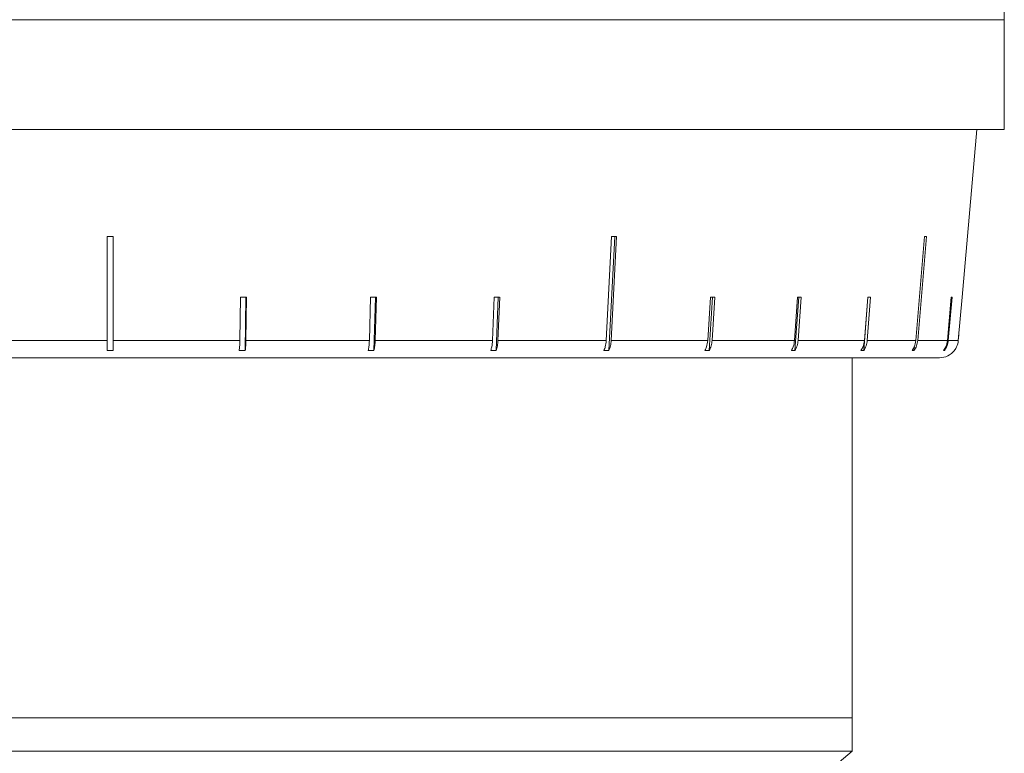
# Model space of a CAD drawing. Header units: inches. Extents: x -3.7 to 22.7, y -9.6 to 17.3.
# Tile 40 of 130: x 20 to 21.6, y -1.6 to -0.4. Entities that reach past the tile are written whole.
import ezdxf

# ---------------------------------------------------------------- set-up
doc = ezdxf.new("R2010")
doc.units = ezdxf.units.IN
doc.header["$MEASUREMENT"] = 0

msp = doc.modelspace()

# ---------------------------------------------------------------- linework, layer by layer
at = {"color": 7, "linetype": 'Continuous', "lineweight": 15}
for p, q in [((21.5777, -0.3617), (21.5775, -0.3417)), ((18.6417, -0.3617), (21.5777, -0.3617)), ((20.0588, -0.3617), (19.9549, -0.3617)), ((20.2124, -0.3617), (20.1083, -0.3617)), ((20.3649, -0.3617), (20.2618, -0.3617)), ((20.5146, -0.3617), (20.4136, -0.3617)), ((20.6599, -0.3617), (20.562, -0.3617)), ((20.7991, -0.3617), (20.7055, -0.3617)), ((20.9308, -0.3617), (20.8425, -0.3617)), ((21.0535, -0.3617), (20.9715, -0.3617)), ((21.1659, -0.3617), (21.091, -0.3617)), ((21.2667, -0.3617), (21.1997, -0.3617)), ((21.3548, -0.3617), (21.2965, -0.3617)), ((21.4293, -0.3617), (21.3803, -0.3617)), ((21.4893, -0.3617), (21.4502, -0.3617)), ((21.5342, -0.3617), (21.5054, -0.3617)), ((21.5635, -0.3617), (21.5453, -0.3617)), ((21.5768, -0.3617), (21.5695, -0.3617)), ((21.5777, -0.5417), (21.5777, -0.3617)), ((20.1097, -0.5417), (18.6417, -0.5417)), ((21.5777, -0.5417), (20.1097, -0.5417)), ((21.5084, -0.8171), (21.5325, -0.5417)), ((20.1047, -0.7175), (20.1047, -0.8884)), ((20.1147, -0.8884), (20.1147, -0.7175)), ((20.9329, -0.7175), (20.9241, -0.8884)), ((20.9284, -0.9048), (20.9381, -0.7175)), ((20.9322, -0.8884), (20.941, -0.7175)), ((21.4467, -0.7175), (21.4325, -0.8884)), ((21.4356, -0.8884), (21.4498, -0.7175)), ((20.3236, -0.8171), (20.3226, -0.8884)), ((20.3315, -0.9048), (20.3327, -0.8171)), ((20.3325, -0.8884), (20.3335, -0.8171)), ((20.5372, -0.8171), (20.5353, -0.8884)), ((20.5428, -0.9048), (20.5451, -0.8171)), ((20.5448, -0.8884), (20.5467, -0.8171)), ((20.7403, -0.8171), (20.7374, -0.8884)), ((20.7434, -0.9048), (20.7469, -0.8171)), ((20.7463, -0.8884), (20.7492, -0.8171)), ((21.0952, -0.8171), (21.0908, -0.8884)), ((21.0933, -0.9048), (21.0987, -0.8171)), ((21.0979, -0.8884), (21.1023, -0.8171)), ((21.2384, -0.8171), (21.2333, -0.8884)), ((21.234, -0.9048), (21.2402, -0.8171)), ((21.2392, -0.8884), (21.2442, -0.8171)), ((21.3469, -0.9048), (21.3538, -0.8171)), ((21.3537, -0.8171), (21.3481, -0.8884)), ((21.3527, -0.8884), (21.3582, -0.8171)), ((21.4904, -0.8171), (21.4843, -0.8884)), ((21.4858, -0.8884), (21.492, -0.8171)), ((21.5084, -0.8171), (21.5022, -0.8884)), ((19.8968, -0.8884), (20.1047, -0.8884)), ((20.1147, -0.8884), (20.3226, -0.8884)), ((20.3325, -0.8884), (20.5353, -0.8884)), ((20.5448, -0.8884), (20.7374, -0.8884)), ((20.7463, -0.8884), (20.9241, -0.8884)), ((20.9322, -0.8884), (21.0908, -0.8884)), ((21.0979, -0.8884), (21.2333, -0.8884)), ((21.2392, -0.8884), (21.3481, -0.8884)), ((21.3527, -0.8884), (21.4325, -0.8884)), ((21.4356, -0.8884), (21.4843, -0.8884)), ((21.4858, -0.8884), (21.5022, -0.8884)), ((21.5022, -0.8884), (21.503, -0.8796)), ((20.1147, -0.9048), (20.1047, -0.9048)), ((20.3315, -0.9048), (20.3216, -0.9048)), ((20.5428, -0.9048), (20.5333, -0.9048)), ((20.7434, -0.9048), (20.7345, -0.9048)), ((20.9284, -0.9048), (20.9204, -0.9048)), ((21.0933, -0.9048), (21.0862, -0.9048)), ((21.234, -0.9048), (21.2281, -0.9048)), ((21.3469, -0.9048), (21.3424, -0.9048)), ((21.4294, -0.9048), (21.4264, -0.9048)), ((21.4294, -0.9048), (21.43, -0.8985)), ((21.4795, -0.9048), (21.4779, -0.9048)), ((21.4795, -0.9048), (21.4797, -0.9017)), ((21.4713, -0.9167), (18.7481, -0.9167)), ((21.3282, -1.5078), (21.3282, -0.9167)), ((18.8912, -1.5078), (21.3282, -1.5078)), ((21.3282, -1.5622), (21.3282, -1.5078)), ((21.3282, -1.5622), (18.8912, -1.5622)), ((20.7972, -2.0078), (21.3282, -1.5622))]:
    msp.add_line(p, q, dxfattribs=at)
msp.add_arc((21.4713, -0.8857), 0.031, 270, 321.9974, dxfattribs=at)
for centre, major_axis, ratio, start_param, end_param in [((20.1097, -0.5934), (1.4182, 0), 0.087491, 4.708863, 4.715914), ((20.1033, -0.5934), (1.4183, -0.0733), 0.070593, 5.340845, 5.347895), ((20.0994, -0.5934), (1.4183, -0.1181), 0.026849, 5.967745, 5.974796), ((20.108, -0.6938), (1.4095, -0.0194), 0.086398, 4.867117, 4.874212), ((20.1064, -0.6938), (1.4095, -0.0384), 0.083147, 5.025273, 5.032368), ((20.1048, -0.6938), (1.4095, -0.0563), 0.077831, 5.183203, 5.190298), ((20.1021, -0.6938), (1.4095, -0.0875), 0.061627, 5.498082, 5.505176), ((20.101, -0.6938), (1.4095, -0.1), 0.051167, 5.654964, 5.662059), ((20.1001, -0.6938), (1.4095, -0.11), 0.039478, 5.811493, 5.818588), ((20.0991, -0.6938), (1.4095, -0.1218), 0.013584, 6.123737, 6.130832)]:
    msp.add_ellipse(centre, major_axis=major_axis, ratio=ratio, start_param=start_param, end_param=end_param, dxfattribs=at)
for points, knots in [([(20.1047, -0.8884), (20.1047, -0.8885), (20.1047, -0.8921), (20.1047, -0.8977), (20.1047, -0.9028), (20.1047, -0.9046), (20.1047, -0.9048)], [0, 0, 0, 0, 0.0151923, 0.6008006, 0.9673179, 1, 1, 1, 1]), ([(20.1147, -0.9048), (20.1147, -0.9046), (20.1147, -0.9017), (20.1147, -0.8963), (20.1147, -0.8907), (20.1147, -0.8884)], [0, 0, 0, 0, 0.032685, 0.618346, 1, 1, 1, 1]), ([(20.3226, -0.8884), (20.3225, -0.8919), (20.3223, -0.8978), (20.3218, -0.9027), (20.3216, -0.9048)], [0, 0, 0, 0, 0.5853453, 1, 1, 1, 1]), ([(20.3315, -0.9048), (20.3317, -0.9023), (20.3323, -0.8973), (20.3324, -0.8914), (20.3325, -0.8884)], [0, 0, 0, 0, 0.496928, 1, 1, 1, 1]), ([(20.5353, -0.8884), (20.5351, -0.8919), (20.5347, -0.8978), (20.5337, -0.9027), (20.5333, -0.9048)], [0, 0, 0, 0, 0.585345, 1, 1, 1, 1]), ([(20.5428, -0.9048), (20.5433, -0.9023), (20.5443, -0.8973), (20.5446, -0.8914), (20.5448, -0.8884)], [0, 0, 0, 0, 0.496901, 1, 1, 1, 1]), ([(20.7374, -0.8884), (20.7372, -0.8919), (20.7367, -0.8978), (20.7351, -0.9027), (20.7345, -0.9048)], [0, 0, 0, 0, 0.585345, 1, 1, 1, 1]), ([(20.7434, -0.9048), (20.7442, -0.9023), (20.7457, -0.8973), (20.7461, -0.8914), (20.7463, -0.8884)], [0, 0, 0, 0, 0.4968541, 1, 1, 1, 1]), ([(20.9241, -0.8884), (20.9238, -0.8919), (20.9232, -0.8978), (20.9212, -0.9027), (20.9204, -0.9048)], [0, 0, 0, 0, 0.585345, 1, 1, 1, 1]), ([(20.9284, -0.9048), (20.9294, -0.9023), (20.9314, -0.8973), (20.9319, -0.8914), (20.9322, -0.8884)], [0, 0, 0, 0, 0.4967779, 1, 1, 1, 1]), ([(21.0908, -0.8884), (21.0904, -0.8919), (21.0896, -0.8978), (21.0872, -0.9027), (21.0862, -0.9048)], [0, 0, 0, 0, 0.585345, 1, 1, 1, 1]), ([(21.0933, -0.9048), (21.0945, -0.9023), (21.0968, -0.8973), (21.0975, -0.8914), (21.0979, -0.8884)], [0, 0, 0, 0, 0.496659, 1, 1, 1, 1]), ([(21.2333, -0.8884), (21.2328, -0.8919), (21.232, -0.8978), (21.2292, -0.9027), (21.2281, -0.9048)], [0, 0, 0, 0, 0.585345, 1, 1, 1, 1]), ([(21.234, -0.9048), (21.2353, -0.9023), (21.238, -0.8973), (21.2388, -0.8914), (21.2392, -0.8884)], [0, 0, 0, 0, 0.496778, 1, 1, 1, 1]), ([(21.3481, -0.8884), (21.3476, -0.8919), (21.3467, -0.8978), (21.3437, -0.9027), (21.3424, -0.9048)], [0, 0, 0, 0, 0.5853453, 1, 1, 1, 1]), ([(21.3469, -0.9048), (21.3484, -0.9023), (21.3514, -0.8973), (21.3523, -0.8914), (21.3527, -0.8884)], [0, 0, 0, 0, 0.496854, 1, 1, 1, 1]), ([(21.4325, -0.8884), (21.4319, -0.8919), (21.4309, -0.8978), (21.4277, -0.9027), (21.4264, -0.9048)], [0, 0, 0, 0, 0.585345, 1, 1, 1, 1]), ([(21.4294, -0.9048), (21.431, -0.9023), (21.4342, -0.8973), (21.4351, -0.8914), (21.4356, -0.8884)], [0, 0, 0, 0, 0.496901, 1, 1, 1, 1]), ([(21.4843, -0.8884), (21.4837, -0.8919), (21.4826, -0.8978), (21.4793, -0.9027), (21.4779, -0.9048)], [0, 0, 0, 0, 0.585345, 1, 1, 1, 1]), ([(21.4795, -0.9048), (21.4811, -0.9023), (21.4844, -0.8973), (21.4853, -0.8914), (21.4858, -0.8884)], [0, 0, 0, 0, 0.496928, 1, 1, 1, 1]), ([(21.5022, -0.8884), (21.5022, -0.8885), (21.5019, -0.8921), (21.5003, -0.8977), (21.4973, -0.9028), (21.4959, -0.9046), (21.4957, -0.9048)], [0, 0, 0, 0, 0.0151923, 0.6008006, 0.9673179, 1, 1, 1, 1])]:
    msp.add_open_spline(points, degree=3, knots=knots, dxfattribs=at)

doc.saveas('drawing.dxf')
